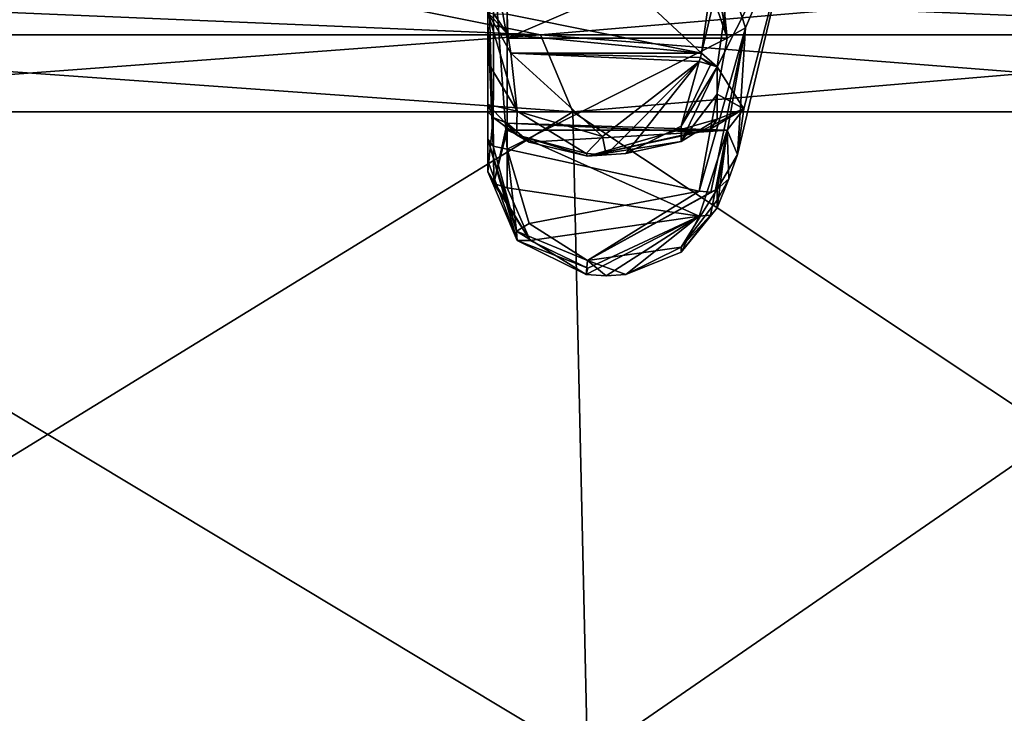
# Model space of a CAD drawing. Extents: x -226 to 210, y 0 to 1475.
# Tile 82 of 102: x 65 to 104, y 1032 to 1060. Entities that reach past the tile are written whole.
import ezdxf

# ---------------------------------------------------------------- set-up
doc = ezdxf.new("R2010")
doc.units = 0
doc.header["$LTSCALE"] = 117.934031
for name, color, linetype in [('685', 7, 'CONTINUOUS'), ('686', 7, 'CONTINUOUS'), ('695', 7, 'CONTINUOUS'), ('696', 7, 'CONTINUOUS'), ('697', 7, 'CONTINUOUS'), ('698', 7, 'CONTINUOUS'), ('699', 7, 'CONTINUOUS'), ('700', 7, 'CONTINUOUS'), ('701', 7, 'CONTINUOUS'), ('702', 7, 'CONTINUOUS'), ('703', 7, 'CONTINUOUS'), ('707', 7, 'CONTINUOUS'), ('708', 7, 'CONTINUOUS'), ('709', 7, 'CONTINUOUS'), ('710', 7, 'CONTINUOUS'), ('711', 7, 'CONTINUOUS'), ('713', 7, 'CONTINUOUS'), ('714', 7, 'CONTINUOUS'), ('733', 7, 'CONTINUOUS'), ('734', 7, 'CONTINUOUS'), ('859', 7, 'CONTINUOUS'), ('860', 7, 'CONTINUOUS'), ('861', 7, 'CONTINUOUS'), ('862', 7, 'CONTINUOUS'), ('863', 7, 'CONTINUOUS'), ('864', 7, 'CONTINUOUS')]:
    doc.layers.add(name, color=color, linetype=linetype)

msp = doc.modelspace()

# ---------------------------------------------------------------- linework, layer by layer
at = {"layer": '685', "color": 7, "linetype": 'CONTINUOUS'}
for points in [[(93.771, 1059.526, -288.486), (95.733, 1064.117, -300), (92.638, 1063.021, -281.051), (93.771, 1059.526, -288.486)], [(93.449, 1054.472, -300), (95.733, 1064.117, -300), (93.771, 1059.526, -288.486), (93.449, 1054.472, -300)], [(92.638, 1053.083, -293.513), (93.449, 1054.472, -300), (93.771, 1059.526, -288.486), (92.638, 1053.083, -293.513)], [(93.108, 1053.502, -298.336), (93.449, 1054.472, -300), (92.638, 1053.083, -293.513), (93.108, 1053.502, -298.336)], [(92.638, 1052.34, -296.769), (93.108, 1053.502, -298.336), (92.638, 1052.649, -295.128), (92.638, 1052.34, -296.769)], [(92.638, 1052.649, -295.128), (93.108, 1053.502, -298.336), (92.638, 1053.083, -293.513), (92.638, 1052.649, -295.128)]]:
    msp.add_3dface(points, dxfattribs=at)
at = {"layer": '686', "color": 7, "linetype": 'CONTINUOUS'}
for points in [[(93.771, 1065.984, -316.668), (95.733, 1064.117, -300), (92.638, 1057.969, -314.92), (93.771, 1065.984, -316.668)], [(92.638, 1057.969, -314.92), (95.733, 1064.117, -300), (93.71, 1056.29, -305.984), (92.638, 1057.969, -314.92)], [(95.733, 1064.117, -300), (93.449, 1054.472, -300), (93.71, 1056.29, -305.984), (95.733, 1064.117, -300)], [(92.638, 1056.88, -313.658), (92.638, 1057.969, -314.92), (93.71, 1056.29, -305.984), (92.638, 1056.88, -313.658)], [(92.638, 1055.886, -312.309), (92.638, 1056.88, -313.658), (93.71, 1056.29, -305.984), (92.638, 1055.886, -312.309)]]:
    msp.add_3dface(points, dxfattribs=at)
at = {"layer": '695', "color": 7, "linetype": 'CONTINUOUS'}
for points in [[(93.771, 1065.984, -316.668), (92.638, 1057.969, -314.92), (92.015, 1058.509, -315.501), (93.771, 1065.984, -316.668)], [(93.041, 1065.89, -317.225), (93.771, 1065.984, -316.668), (92.015, 1058.509, -315.501), (93.041, 1065.89, -317.225)], [(92.015, 1058.509, -315.501), (92.638, 1057.969, -314.92), (91.969, 1058.342, -315.502), (92.015, 1058.509, -315.501)], [(92.374, 1058.049, -315.347), (91.922, 1058.175, -315.505), (91.969, 1058.342, -315.502), (92.374, 1058.049, -315.347)], [(92.638, 1057.969, -314.92), (92.374, 1058.049, -315.347), (91.969, 1058.342, -315.502), (92.638, 1057.969, -314.92)]]:
    msp.add_3dface(points, dxfattribs=at)
at = {"layer": '696', "color": 7, "linetype": 'CONTINUOUS'}
for points in [[(84.3, 1059.255, -315.518), (84.417, 1058.509, -315.501), (83.5, 1060.139, -314.816), (84.3, 1059.255, -315.518)], [(83.5, 1060.139, -314.816), (84.417, 1058.509, -315.501), (84.661, 1056.203, -315.171), (83.5, 1060.139, -314.816)], [(83.731, 1060.088, -315.36), (84.3, 1059.255, -315.518), (83.5, 1060.139, -314.816), (83.731, 1060.088, -315.36)], [(84.262, 1060.068, -315.574), (84.3, 1059.255, -315.518), (83.731, 1060.088, -315.36), (84.262, 1060.068, -315.574)], [(84.417, 1058.509, -315.501), (88.07, 1055.187, -315.836), (84.661, 1056.203, -315.171), (84.417, 1058.509, -315.501)], [(88.07, 1055.187, -315.836), (91.922, 1058.175, -315.505), (88.213, 1054.455, -315.587), (88.07, 1055.187, -315.836)], [(88.213, 1054.455, -315.587), (91.922, 1058.175, -315.505), (89.003, 1054.507, -315.545), (88.213, 1054.455, -315.587)], [(89.003, 1054.507, -315.545), (91.922, 1058.175, -315.505), (91.207, 1055.598, -315.289), (89.003, 1054.507, -315.545)], [(91.922, 1058.175, -315.505), (92.374, 1058.049, -315.347), (91.207, 1055.598, -315.289), (91.922, 1058.175, -315.505)], [(92.374, 1058.049, -315.347), (92.638, 1057.969, -314.92), (91.207, 1055.598, -315.289), (92.374, 1058.049, -315.347)], [(84.661, 1056.203, -315.171), (88.07, 1055.187, -315.836), (87.419, 1054.507, -315.545), (84.661, 1056.203, -315.171)], [(87.419, 1054.507, -315.545), (88.07, 1055.187, -315.836), (88.213, 1054.455, -315.587), (87.419, 1054.507, -315.545)]]:
    msp.add_3dface(points, dxfattribs=at)
at = {"layer": '697', "color": 7, "linetype": 'CONTINUOUS'}
for points in [[(92.638, 1057.969, -314.92), (92.638, 1056.88, -313.658), (91.199, 1054.995, -314.545), (92.638, 1057.969, -314.92)], [(91.207, 1055.598, -315.289), (92.638, 1057.969, -314.92), (91.199, 1054.995, -314.545), (91.207, 1055.598, -315.289)], [(92.638, 1056.88, -313.658), (92.638, 1055.886, -312.309), (91.199, 1054.995, -314.545), (92.638, 1056.88, -313.658)], [(89.003, 1054.507, -315.545), (91.207, 1055.598, -315.289), (91.199, 1054.995, -314.545), (89.003, 1054.507, -315.545)]]:
    msp.add_3dface(points, dxfattribs=at)
at = {"layer": '698', "color": 7, "linetype": 'CONTINUOUS'}
for points in [[(83.5, 1056.471, -310.217), (84.64, 1055.26, -313.949), (83.715, 1055.945, -310.147), (83.5, 1056.471, -310.217)], [(83.715, 1055.945, -310.147), (84.64, 1055.26, -313.949), (84.262, 1055.716, -310.117), (83.715, 1055.945, -310.147)], [(84.262, 1055.716, -310.117), (84.64, 1055.26, -313.949), (85.15, 1054.969, -313.315), (84.262, 1055.716, -310.117)], [(91.199, 1054.995, -314.545), (92.638, 1055.886, -312.309), (87.467, 1054.405, -314.751), (91.199, 1054.995, -314.545)], [(87.467, 1054.405, -314.751), (92.638, 1055.886, -312.309), (92.385, 1055.497, -312.141), (87.467, 1054.405, -314.751)], [(91.922, 1055.363, -311.978), (87.467, 1054.405, -314.751), (92.385, 1055.497, -312.141), (91.922, 1055.363, -311.978)], [(84.64, 1055.26, -313.949), (87.419, 1054.507, -315.545), (87.467, 1054.405, -314.751), (84.64, 1055.26, -313.949)], [(85.15, 1054.969, -313.315), (84.64, 1055.26, -313.949), (87.467, 1054.405, -314.751), (85.15, 1054.969, -313.315)], [(89.003, 1054.507, -315.545), (91.199, 1054.995, -314.545), (87.467, 1054.405, -314.751), (89.003, 1054.507, -315.545)], [(87.419, 1054.507, -315.545), (88.213, 1054.455, -315.587), (87.467, 1054.405, -314.751), (87.419, 1054.507, -315.545)], [(88.213, 1054.455, -315.587), (89.003, 1054.507, -315.545), (87.467, 1054.405, -314.751), (88.213, 1054.455, -315.587)]]:
    msp.add_3dface(points, dxfattribs=at)
at = {"layer": '699', "color": 7, "linetype": 'CONTINUOUS'}
for points in [[(93.71, 1056.29, -305.984), (91.922, 1055.363, -311.978), (92.385, 1055.497, -312.141), (93.71, 1056.29, -305.984)], [(91.922, 1055.363, -311.978), (93.71, 1056.29, -305.984), (93.041, 1055.442, -304.242), (91.922, 1055.363, -311.978)], [(92.638, 1055.886, -312.309), (93.71, 1056.29, -305.984), (92.385, 1055.497, -312.141), (92.638, 1055.886, -312.309)], [(93.71, 1056.29, -305.984), (93.449, 1054.472, -300), (93.041, 1055.442, -304.242), (93.71, 1056.29, -305.984)], [(92.374, 1052.056, -297.098), (91.922, 1052.011, -297.294), (93.041, 1055.442, -304.242), (92.374, 1052.056, -297.098)], [(92.638, 1052.34, -296.769), (92.374, 1052.056, -297.098), (93.041, 1055.442, -304.242), (92.638, 1052.34, -296.769)], [(93.108, 1053.502, -298.336), (92.638, 1052.34, -296.769), (93.041, 1055.442, -304.242), (93.108, 1053.502, -298.336)], [(93.449, 1054.472, -300), (93.108, 1053.502, -298.336), (93.041, 1055.442, -304.242), (93.449, 1054.472, -300)]]:
    msp.add_3dface(points, dxfattribs=at)
at = {"layer": '700', "color": 7, "linetype": 'CONTINUOUS'}
for points in [[(83.731, 1053.317, -298.7), (85.186, 1051.041, -296.225), (83.5, 1053.774, -298.401), (83.731, 1053.317, -298.7)], [(83.5, 1053.774, -298.401), (85.186, 1051.041, -296.225), (84.661, 1051.043, -295.545), (83.5, 1053.774, -298.401)], [(84.262, 1053.137, -298.818), (85.186, 1051.041, -296.225), (83.731, 1053.317, -298.7), (84.262, 1053.137, -298.818)], [(92.374, 1052.056, -297.098), (92.638, 1052.34, -296.769), (91.207, 1050.573, -295.145), (92.374, 1052.056, -297.098)], [(87.482, 1049.943, -295.21), (91.922, 1052.011, -297.294), (87.419, 1049.692, -294.452), (87.482, 1049.943, -295.21)], [(87.419, 1049.692, -294.452), (91.922, 1052.011, -297.294), (88.213, 1049.627, -294.437), (87.419, 1049.692, -294.452)], [(88.213, 1049.627, -294.437), (91.922, 1052.011, -297.294), (89.003, 1049.692, -294.452), (88.213, 1049.627, -294.437)], [(89.003, 1049.692, -294.452), (91.922, 1052.011, -297.294), (91.207, 1050.573, -295.145), (89.003, 1049.692, -294.452)], [(91.922, 1052.011, -297.294), (92.374, 1052.056, -297.098), (91.207, 1050.573, -295.145), (91.922, 1052.011, -297.294)], [(85.186, 1051.041, -296.225), (87.482, 1049.943, -295.21), (84.661, 1051.043, -295.545), (85.186, 1051.041, -296.225)], [(84.661, 1051.043, -295.545), (87.482, 1049.943, -295.21), (87.419, 1049.692, -294.452), (84.661, 1051.043, -295.545)]]:
    msp.add_3dface(points, dxfattribs=at)
at = {"layer": '701', "color": 7, "linetype": 'CONTINUOUS'}
for points in [[(92.638, 1052.649, -295.128), (92.638, 1053.083, -293.513), (91.199, 1050.779, -294.21), (92.638, 1052.649, -295.128)], [(92.638, 1052.34, -296.769), (92.638, 1052.649, -295.128), (91.199, 1050.779, -294.21), (92.638, 1052.34, -296.769)], [(91.207, 1050.573, -295.145), (92.638, 1052.34, -296.769), (91.199, 1050.779, -294.21), (91.207, 1050.573, -295.145)], [(89.003, 1049.692, -294.452), (91.207, 1050.573, -295.145), (91.199, 1050.779, -294.21), (89.003, 1049.692, -294.452)]]:
    msp.add_3dface(points, dxfattribs=at)
at = {"layer": '702', "color": 7, "linetype": 'CONTINUOUS'}
for points in [[(83.5, 1055.083, -292.665), (84.64, 1051.41, -294.046), (83.715, 1054.81, -292.211), (83.5, 1055.083, -292.665)], [(83.715, 1054.81, -292.211), (84.64, 1051.41, -294.046), (84.262, 1054.69, -292.013), (83.715, 1054.81, -292.211)], [(84.262, 1054.69, -292.013), (84.64, 1051.41, -294.046), (85.15, 1051.725, -293.423), (84.262, 1054.69, -292.013)], [(91.199, 1050.779, -294.21), (92.638, 1053.083, -293.513), (87.467, 1050.25, -293.877), (91.199, 1050.779, -294.21)], [(87.467, 1050.25, -293.877), (92.638, 1053.083, -293.513), (92.385, 1052.971, -293.103), (87.467, 1050.25, -293.877)], [(91.922, 1053.015, -292.897), (87.467, 1050.25, -293.877), (92.385, 1052.971, -293.103), (91.922, 1053.015, -292.897)], [(85.15, 1051.725, -293.423), (84.64, 1051.41, -294.046), (87.467, 1050.25, -293.877), (85.15, 1051.725, -293.423)], [(84.64, 1051.41, -294.046), (87.419, 1049.692, -294.452), (87.467, 1050.25, -293.877), (84.64, 1051.41, -294.046)], [(89.003, 1049.692, -294.452), (91.199, 1050.779, -294.21), (87.467, 1050.25, -293.877), (89.003, 1049.692, -294.452)], [(87.419, 1049.692, -294.452), (88.213, 1049.627, -294.437), (87.467, 1050.25, -293.877), (87.419, 1049.692, -294.452)], [(88.213, 1049.627, -294.437), (89.003, 1049.692, -294.452), (87.467, 1050.25, -293.877), (88.213, 1049.627, -294.437)]]:
    msp.add_3dface(points, dxfattribs=at)
at = {"layer": '703', "color": 7, "linetype": 'CONTINUOUS'}
for points in [[(92.638, 1063.021, -281.051), (92.374, 1062.588, -281.034), (93.041, 1059.112, -288.135), (92.638, 1063.021, -281.051)], [(93.771, 1059.526, -288.486), (92.638, 1063.021, -281.051), (93.041, 1059.112, -288.135), (93.771, 1059.526, -288.486)], [(92.374, 1062.588, -281.034), (91.922, 1062.406, -281.122), (93.041, 1059.112, -288.135), (92.374, 1062.588, -281.034)], [(93.771, 1059.526, -288.486), (91.922, 1053.015, -292.897), (92.385, 1052.971, -293.103), (93.771, 1059.526, -288.486)], [(91.922, 1053.015, -292.897), (93.771, 1059.526, -288.486), (93.041, 1059.112, -288.135), (91.922, 1053.015, -292.897)], [(92.638, 1053.083, -293.513), (93.771, 1059.526, -288.486), (92.385, 1052.971, -293.103), (92.638, 1053.083, -293.513)]]:
    msp.add_3dface(points, dxfattribs=at)
at = {"layer": '707', "color": 7, "linetype": 'CONTINUOUS'}
for points in [[(83.5, 1059.712, -288.606), (83.5, 1062.64, -283.19), (83.5, 1059.985, -299.985), (83.5, 1059.712, -288.606)], [(83.5, 1060.139, -314.816), (83.5, 1058.138, -312.65), (83.5, 1059.985, -299.985), (83.5, 1060.139, -314.816)], [(83.5, 1058.138, -312.65), (83.5, 1059.712, -288.606), (83.5, 1059.985, -299.985), (83.5, 1058.138, -312.65)], [(83.5, 1056.471, -310.217), (83.5, 1056.183, -304.067), (83.5, 1059.712, -288.606), (83.5, 1056.471, -310.217)], [(83.5, 1058.138, -312.65), (83.5, 1056.471, -310.217), (83.5, 1059.712, -288.606), (83.5, 1058.138, -312.65)], [(83.5, 1056.183, -304.067), (83.5, 1055.083, -292.665), (83.5, 1059.712, -288.606), (83.5, 1056.183, -304.067)], [(83.5, 1053.774, -298.401), (83.5, 1055.083, -292.665), (83.5, 1056.183, -304.067), (83.5, 1053.774, -298.401)], [(83.5, 1055.083, -292.665), (83.5, 1053.774, -298.401), (83.5, 1054.22, -295.485), (83.5, 1055.083, -292.665)]]:
    msp.add_3dface(points, dxfattribs=at)
at = {"layer": '708', "color": 7, "linetype": 'CONTINUOUS'}
for points in [[(84.661, 1051.043, -295.545), (84.64, 1051.41, -294.046), (83.5, 1055.083, -292.665), (84.661, 1051.043, -295.545)], [(84.661, 1051.043, -295.545), (83.5, 1055.083, -292.665), (83.5, 1054.22, -295.485), (84.661, 1051.043, -295.545)], [(83.5, 1053.774, -298.401), (84.661, 1051.043, -295.545), (83.5, 1054.22, -295.485), (83.5, 1053.774, -298.401)], [(84.661, 1051.043, -295.545), (87.419, 1049.692, -294.452), (84.64, 1051.41, -294.046), (84.661, 1051.043, -295.545)]]:
    msp.add_3dface(points, dxfattribs=at)
at = {"layer": '709', "color": 7, "linetype": 'CONTINUOUS'}
for points in [[(83.5, 1056.471, -310.217), (83.715, 1055.945, -310.147), (83.5, 1056.183, -304.067), (83.5, 1056.471, -310.217)], [(83.715, 1055.945, -310.147), (83.5, 1053.774, -298.401), (83.5, 1056.183, -304.067), (83.715, 1055.945, -310.147)], [(83.715, 1055.945, -310.147), (83.731, 1053.317, -298.7), (83.5, 1053.774, -298.401), (83.715, 1055.945, -310.147)], [(83.715, 1055.945, -310.147), (84.262, 1055.716, -310.117), (83.731, 1053.317, -298.7), (83.715, 1055.945, -310.147)], [(83.731, 1053.317, -298.7), (84.262, 1055.716, -310.117), (84.262, 1055.44, -304.236), (83.731, 1053.317, -298.7)], [(84.262, 1053.137, -298.818), (83.731, 1053.317, -298.7), (84.262, 1055.44, -304.236), (84.262, 1053.137, -298.818)]]:
    msp.add_3dface(points, dxfattribs=at)
at = {"layer": '710', "color": 7, "linetype": 'CONTINUOUS'}
for points in [[(84.262, 1055.716, -310.117), (85.15, 1054.969, -313.315), (91.922, 1055.363, -311.978), (84.262, 1055.716, -310.117)], [(84.262, 1055.716, -310.117), (91.922, 1055.363, -311.978), (93.041, 1055.442, -304.242), (84.262, 1055.716, -310.117)], [(84.262, 1055.716, -310.117), (93.041, 1055.442, -304.242), (84.262, 1055.44, -304.236), (84.262, 1055.716, -310.117)], [(93.041, 1055.442, -304.242), (91.922, 1052.011, -297.294), (84.262, 1055.44, -304.236), (93.041, 1055.442, -304.242)], [(91.922, 1052.011, -297.294), (84.262, 1053.137, -298.818), (84.262, 1055.44, -304.236), (91.922, 1052.011, -297.294)], [(85.15, 1054.969, -313.315), (87.467, 1054.405, -314.751), (91.922, 1055.363, -311.978), (85.15, 1054.969, -313.315)], [(91.922, 1052.011, -297.294), (85.186, 1051.041, -296.225), (84.262, 1053.137, -298.818), (91.922, 1052.011, -297.294)], [(91.922, 1052.011, -297.294), (87.482, 1049.943, -295.21), (85.186, 1051.041, -296.225), (91.922, 1052.011, -297.294)]]:
    msp.add_3dface(points, dxfattribs=at)
at = {"layer": '711', "color": 7, "linetype": 'CONTINUOUS'}
for points in [[(83.5, 1060.139, -314.816), (84.661, 1056.203, -315.171), (83.5, 1058.138, -312.65), (83.5, 1060.139, -314.816)], [(84.661, 1056.203, -315.171), (83.5, 1056.471, -310.217), (83.5, 1058.138, -312.65), (84.661, 1056.203, -315.171)], [(84.661, 1056.203, -315.171), (84.64, 1055.26, -313.949), (83.5, 1056.471, -310.217), (84.661, 1056.203, -315.171)], [(84.661, 1056.203, -315.171), (87.419, 1054.507, -315.545), (84.64, 1055.26, -313.949), (84.661, 1056.203, -315.171)]]:
    msp.add_3dface(points, dxfattribs=at)
at = {"layer": '713', "color": 7, "linetype": 'CONTINUOUS'}
for points in [[(93.041, 1065.89, -317.225), (92.015, 1058.509, -315.501), (84.262, 1065.74, -317.152), (93.041, 1065.89, -317.225)], [(92.015, 1058.509, -315.501), (84.262, 1060.068, -315.574), (84.262, 1065.74, -317.152), (92.015, 1058.509, -315.501)], [(92.015, 1058.509, -315.501), (84.3, 1059.255, -315.518), (84.262, 1060.068, -315.574), (92.015, 1058.509, -315.501)], [(92.015, 1058.509, -315.501), (84.417, 1058.509, -315.501), (84.3, 1059.255, -315.518), (92.015, 1058.509, -315.501)]]:
    msp.add_3dface(points, dxfattribs=at)
at = {"layer": '714', "color": 7, "linetype": 'CONTINUOUS'}
for points in [[(91.969, 1058.342, -315.502), (91.922, 1058.175, -315.505), (84.417, 1058.509, -315.501), (91.969, 1058.342, -315.502)], [(91.922, 1058.175, -315.505), (88.07, 1055.187, -315.836), (84.417, 1058.509, -315.501), (91.922, 1058.175, -315.505)], [(92.015, 1058.509, -315.501), (91.969, 1058.342, -315.502), (84.417, 1058.509, -315.501), (92.015, 1058.509, -315.501)]]:
    msp.add_3dface(points, dxfattribs=at)
at = {"layer": '733', "color": 7, "linetype": 'CONTINUOUS'}
for points in [[(83.715, 1054.81, -292.211), (83.731, 1062.121, -283.019), (83.5, 1062.64, -283.19), (83.715, 1054.81, -292.211)], [(83.715, 1054.81, -292.211), (83.5, 1062.64, -283.19), (83.5, 1059.712, -288.606), (83.715, 1054.81, -292.211)], [(83.715, 1054.81, -292.211), (84.262, 1054.69, -292.013), (83.731, 1062.121, -283.019), (83.715, 1054.81, -292.211)], [(83.731, 1062.121, -283.019), (84.262, 1054.69, -292.013), (84.262, 1059.116, -288.131), (83.731, 1062.121, -283.019)], [(84.262, 1061.916, -282.951), (83.731, 1062.121, -283.019), (84.262, 1059.116, -288.131), (84.262, 1061.916, -282.951)], [(83.5, 1055.083, -292.665), (83.715, 1054.81, -292.211), (83.5, 1059.712, -288.606), (83.5, 1055.083, -292.665)]]:
    msp.add_3dface(points, dxfattribs=at)
at = {"layer": '734', "color": 7, "linetype": 'CONTINUOUS'}
for points in [[(93.041, 1059.112, -288.135), (91.922, 1062.406, -281.122), (84.262, 1059.116, -288.131), (93.041, 1059.112, -288.135)], [(91.922, 1062.406, -281.122), (84.262, 1061.916, -282.951), (84.262, 1059.116, -288.131), (91.922, 1062.406, -281.122)], [(84.262, 1054.69, -292.013), (93.041, 1059.112, -288.135), (84.262, 1059.116, -288.131), (84.262, 1054.69, -292.013)], [(84.262, 1054.69, -292.013), (91.922, 1053.015, -292.897), (93.041, 1059.112, -288.135), (84.262, 1054.69, -292.013)], [(84.262, 1054.69, -292.013), (85.15, 1051.725, -293.423), (91.922, 1053.015, -292.897), (84.262, 1054.69, -292.013)], [(85.15, 1051.725, -293.423), (87.467, 1050.25, -293.877), (91.922, 1053.015, -292.897), (85.15, 1051.725, -293.423)]]:
    msp.add_3dface(points, dxfattribs=at)
at = {"layer": '859', "color": 7, "linetype": 'CONTINUOUS'}
for points in [[(44.861, 1030.356, 196.547), (87.472, 1030.356, 181.637), (44.559, 1056.178, 195.228), (44.861, 1030.356, 196.547)], [(44.559, 1056.178, 195.228), (87.472, 1030.356, 181.637), (86.884, 1056.178, 180.417), (44.559, 1056.178, 195.228)], [(87.472, 1030.356, 181.637), (125.697, 1030.356, 157.618), (86.884, 1056.178, 180.417), (87.472, 1030.356, 181.637)], [(86.884, 1056.178, 180.417), (125.697, 1030.356, 157.618), (124.853, 1056.178, 156.56), (86.884, 1056.178, 180.417)]]:
    msp.add_3dface(points, dxfattribs=at)
at = {"layer": '860', "color": 7, "linetype": 'CONTINUOUS'}
for points in [[(86.884, 1056.178, -180.417), (44.861, 1030.356, -196.547), (44.559, 1056.178, -195.228), (86.884, 1056.178, -180.417)], [(87.472, 1030.356, -181.637), (44.861, 1030.356, -196.547), (86.884, 1056.178, -180.417), (87.472, 1030.356, -181.637)], [(124.853, 1056.178, -156.56), (87.472, 1030.356, -181.637), (86.884, 1056.178, -180.417), (124.853, 1056.178, -156.56)], [(125.697, 1030.356, -157.618), (87.472, 1030.356, -181.637), (124.853, 1056.178, -156.56), (125.697, 1030.356, -157.618)]]:
    msp.add_3dface(points, dxfattribs=at)
at = {"layer": '861', "color": 7, "linetype": 'CONTINUOUS'}
for points in [[(85.599, 1059.245, -177.749), (44.559, 1056.178, -195.228), (43.9, 1059.245, -192.34), (85.599, 1059.245, -177.749)], [(86.884, 1056.178, -180.417), (44.559, 1056.178, -195.228), (85.599, 1059.245, -177.749), (86.884, 1056.178, -180.417)], [(123.006, 1059.245, -154.244), (86.884, 1056.178, -180.417), (85.599, 1059.245, -177.749), (123.006, 1059.245, -154.244)], [(124.853, 1056.178, -156.56), (86.884, 1056.178, -180.417), (123.006, 1059.245, -154.244), (124.853, 1056.178, -156.56)]]:
    msp.add_3dface(points, dxfattribs=at)
at = {"layer": '862', "color": 7, "linetype": 'CONTINUOUS'}
for points in [[(44.559, 1056.178, 195.228), (86.884, 1056.178, 180.417), (43.9, 1059.245, 192.34), (44.559, 1056.178, 195.228)], [(43.9, 1059.245, 192.34), (86.884, 1056.178, 180.417), (85.599, 1059.245, 177.749), (43.9, 1059.245, 192.34)], [(86.884, 1056.178, 180.417), (124.853, 1056.178, 156.56), (85.599, 1059.245, 177.749), (86.884, 1056.178, 180.417)], [(85.599, 1059.245, 177.749), (124.853, 1056.178, 156.56), (123.006, 1059.245, 154.244), (85.599, 1059.245, 177.749)]]:
    msp.add_3dface(points, dxfattribs=at)
at = {"layer": '863', "color": 7, "linetype": 'CONTINUOUS'}
for points in [[(43.9, 1059.245, 192.34), (85.599, 1059.245, 177.749), (38.849, 1061.231, 170.209), (43.9, 1059.245, 192.34)], [(38.849, 1061.231, 170.209), (85.599, 1059.245, 177.749), (75.75, 1061.231, 157.297), (38.849, 1061.231, 170.209)], [(85.599, 1059.245, 177.749), (123.006, 1059.245, 154.244), (75.75, 1061.231, 157.297), (85.599, 1059.245, 177.749)], [(75.75, 1061.231, 157.297), (123.006, 1059.245, 154.244), (108.853, 1061.231, 136.497), (75.75, 1061.231, 157.297)]]:
    msp.add_3dface(points, dxfattribs=at)
at = {"layer": '864', "color": 7, "linetype": 'CONTINUOUS'}
for points in [[(75.75, 1061.231, -157.297), (43.9, 1059.245, -192.34), (38.849, 1061.231, -170.209), (75.75, 1061.231, -157.297)], [(85.599, 1059.245, -177.749), (43.9, 1059.245, -192.34), (75.75, 1061.231, -157.297), (85.599, 1059.245, -177.749)], [(108.853, 1061.231, -136.497), (85.599, 1059.245, -177.749), (75.75, 1061.231, -157.297), (108.853, 1061.231, -136.497)], [(123.006, 1059.245, -154.244), (85.599, 1059.245, -177.749), (108.853, 1061.231, -136.497), (123.006, 1059.245, -154.244)]]:
    msp.add_3dface(points, dxfattribs=at)

doc.saveas('drawing.dxf')
